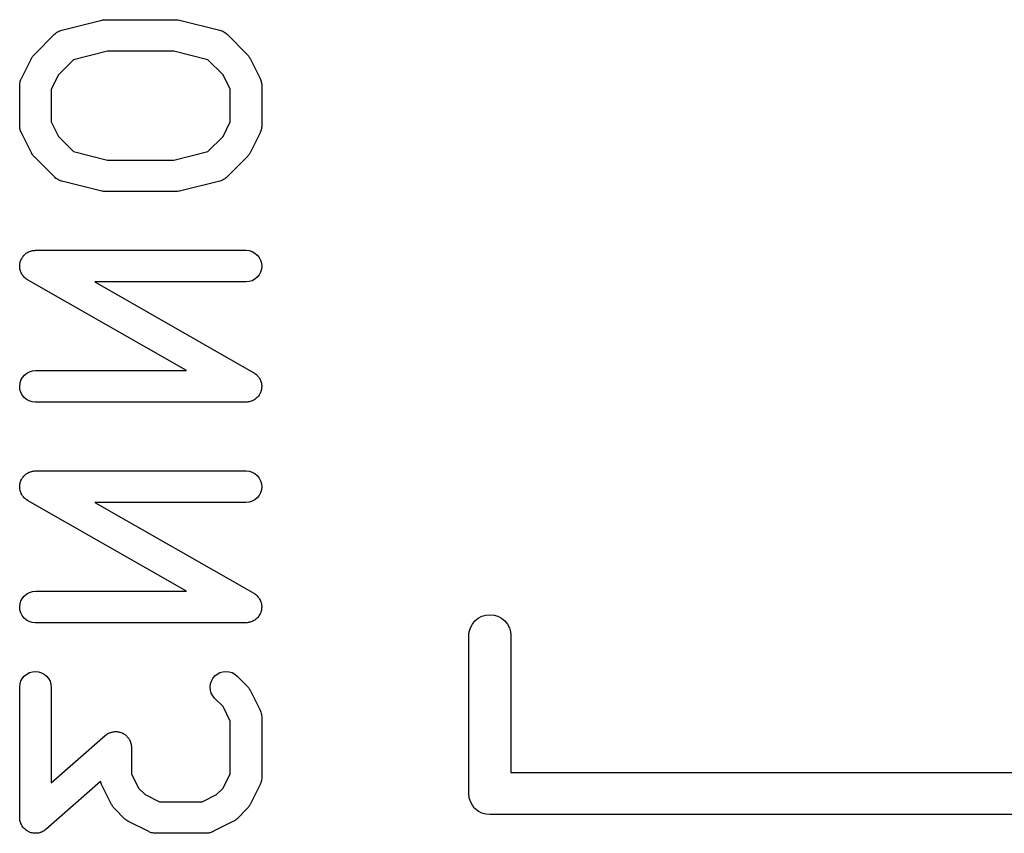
# Model space of a CAD drawing. Extents: x 0.77 to 5.19, y -2.29 to -0.61.
# Tile 1 of 41: x 0.86 to 1.04, y -2.21 to -2.05. Entities that reach past the tile are written whole.
import ezdxf

# ---------------------------------------------------------------- set-up
doc = ezdxf.new("R2010")
doc.units = 0
doc.header["$MEASUREMENT"] = 0
doc.layers.add('BLACK', color=7, linetype='CONTINUOUS')

msp = doc.modelspace()

# ---------------------------------------------------------------- linework, layer by layer
at = {"layer": 'BLACK', "linetype": 'CONTINUOUS'}
for p, q in [((0.863328, -2.05551), (0.870836, -2.05364)), ((0.870836, -2.05364), (0.870877, -2.05363)), ((0.870877, -2.05363), (0.870929, -2.05362)), ((0.870929, -2.05362), (0.870979, -2.0536)), ((0.870979, -2.0536), (0.871214, -2.05358)), ((0.871214, -2.05358), (0.871448, -2.05355)), ((0.871448, -2.05355), (0.8715, -2.05355)), ((0.8715, -2.05355), (0.871553, -2.05355)), ((0.871553, -2.05355), (0.884693, -2.05355)), ((0.884693, -2.05355), (0.884734, -2.05355)), ((0.884734, -2.05355), (0.884786, -2.05355)), ((0.884786, -2.05355), (0.884839, -2.05355)), ((0.884839, -2.05355), (0.885073, -2.05359)), ((0.885073, -2.05359), (0.885307, -2.05361)), ((0.885307, -2.05361), (0.885357, -2.05363)), ((0.885357, -2.05363), (0.885409, -2.05364)), ((0.885409, -2.05364), (0.892918, -2.05551)), ((0.862947, -2.05564), (0.86314, -2.05558)), ((0.86314, -2.05558), (0.863328, -2.05551)), ((0.892918, -2.05551), (0.892958, -2.05552)), ((0.892958, -2.05552), (0.893145, -2.05559)), ((0.893145, -2.05559), (0.893336, -2.05565)), ((0.858202, -2.06004), (0.861956, -2.05629)), ((0.861956, -2.05629), (0.861985, -2.05626)), ((0.861985, -2.05626), (0.862142, -2.05614)), ((0.862142, -2.05614), (0.86229, -2.056)), ((0.86229, -2.056), (0.862366, -2.05596)), ((0.862366, -2.05596), (0.862436, -2.0559)), ((0.862436, -2.0559), (0.862613, -2.05581)), ((0.862613, -2.05581), (0.862785, -2.05571)), ((0.862785, -2.05571), (0.862869, -2.05568)), ((0.862869, -2.05568), (0.862947, -2.05564)), ((0.893336, -2.05565), (0.893415, -2.05569)), ((0.893415, -2.05569), (0.893498, -2.05572)), ((0.893498, -2.05572), (0.893668, -2.05583)), ((0.893668, -2.05583), (0.893844, -2.05592)), ((0.893844, -2.05592), (0.893913, -2.05598)), ((0.893913, -2.05598), (0.893988, -2.05603)), ((0.893988, -2.05603), (0.894135, -2.05616)), ((0.894135, -2.05616), (0.89429, -2.05629)), ((0.89429, -2.05629), (0.898044, -2.06004)), ((0.855771, -2.06457), (0.857649, -2.06081)), ((0.857649, -2.06081), (0.857667, -2.06077)), ((0.857667, -2.06077), (0.857757, -2.06064)), ((0.857757, -2.06064), (0.857836, -2.06049)), ((0.857836, -2.06049), (0.857914, -2.06039)), ((0.857914, -2.06039), (0.857981, -2.06029)), ((0.857981, -2.06029), (0.858096, -2.06017)), ((0.858096, -2.06017), (0.858202, -2.06004)), ((0.865553, -2.06104), (0.862716, -2.06388)), ((0.871916, -2.05945), (0.865553, -2.06104)), ((0.884329, -2.05945), (0.871916, -2.05945)), ((0.890692, -2.06104), (0.884329, -2.05945)), ((0.893529, -2.06388), (0.890692, -2.06104)), ((0.898044, -2.06004), (0.898073, -2.06007)), ((0.898073, -2.06007), (0.898177, -2.0602)), ((0.898177, -2.0602), (0.89829, -2.06032)), ((0.89829, -2.06032), (0.898356, -2.06043)), ((0.898356, -2.06043), (0.898432, -2.06052)), ((0.898432, -2.06052), (0.898509, -2.06067)), ((0.898509, -2.06067), (0.898597, -2.06081)), ((0.898597, -2.06081), (0.900474, -2.06457)), ((0.855637, -2.06491), (0.855698, -2.06472)), ((0.855698, -2.06472), (0.85574, -2.06465)), ((0.85574, -2.06465), (0.855771, -2.06457)), ((0.862716, -2.06388), (0.861365, -2.06658)), ((0.89488, -2.06658), (0.893529, -2.06388)), ((0.900474, -2.06457), (0.900492, -2.0646)), ((0.900492, -2.0646), (0.900522, -2.06468)), ((0.900522, -2.06468), (0.900563, -2.06476)), ((0.900563, -2.06476), (0.900621, -2.06495)), ((0.85546, -2.06584), (0.85547, -2.06576)), ((0.85546, -2.06589), (0.85546, -2.06584)), ((0.85546, -2.07339), (0.85546, -2.06589)), ((0.855467, -2.06567), (0.855502, -2.06547)), ((0.85547, -2.06576), (0.855467, -2.06567)), ((0.855502, -2.06547), (0.855524, -2.06527)), ((0.855524, -2.06527), (0.85555, -2.06519)), ((0.85555, -2.06519), (0.855565, -2.0651)), ((0.855565, -2.0651), (0.855637, -2.06491)), ((0.861365, -2.06658), (0.861365, -2.0727)), ((0.89488, -2.0727), (0.89488, -2.06658)), ((0.900621, -2.06495), (0.900691, -2.06514)), ((0.900691, -2.06514), (0.900705, -2.06523)), ((0.900705, -2.06523), (0.90073, -2.06531)), ((0.90073, -2.06531), (0.900749, -2.06551)), ((0.900749, -2.06551), (0.900781, -2.06571)), ((0.900781, -2.06571), (0.900778, -2.0658)), ((0.900778, -2.0658), (0.900786, -2.06589)), ((0.900786, -2.06589), (0.900786, -2.07339)), ((0.855468, -2.07348), (0.85546, -2.07339)), ((0.855465, -2.07357), (0.855468, -2.07348)), ((0.855496, -2.07377), (0.855465, -2.07357)), ((0.855516, -2.07397), (0.855496, -2.07377)), ((0.855541, -2.07405), (0.855516, -2.07397)), ((0.855554, -2.07414), (0.855541, -2.07405)), ((0.861365, -2.0727), (0.862716, -2.0754)), ((0.893529, -2.0754), (0.89488, -2.0727)), ((0.900721, -2.07401), (0.900695, -2.07409)), ((0.900744, -2.07381), (0.900721, -2.07401)), ((0.900778, -2.07361), (0.900744, -2.07381)), ((0.900786, -2.07344), (0.900776, -2.07352)), ((0.900776, -2.07352), (0.900778, -2.07361)), ((0.900786, -2.07339), (0.900786, -2.07344)), ((0.855624, -2.07433), (0.855554, -2.07414)), ((0.855682, -2.07452), (0.855624, -2.07433)), ((0.855723, -2.0746), (0.855682, -2.07452)), ((0.855753, -2.07468), (0.855723, -2.0746)), ((0.855771, -2.07472), (0.855753, -2.07468)), ((0.857649, -2.07847), (0.855771, -2.07472)), ((0.862716, -2.0754), (0.865553, -2.07824)), ((0.890692, -2.07824), (0.893529, -2.0754)), ((0.900474, -2.07472), (0.898597, -2.07847)), ((0.900505, -2.07463), (0.900474, -2.07472)), ((0.900547, -2.07456), (0.900505, -2.07463)), ((0.900608, -2.07437), (0.900547, -2.07456)), ((0.90068, -2.07418), (0.900608, -2.07437)), ((0.900695, -2.07409), (0.90068, -2.07418)), ((0.857737, -2.07861), (0.857649, -2.07847)), ((0.857813, -2.07876), (0.857737, -2.07861)), ((0.85789, -2.07885), (0.857813, -2.07876)), ((0.857955, -2.07896), (0.85789, -2.07885)), ((0.858069, -2.07908), (0.857955, -2.07896)), ((0.858173, -2.07921), (0.858069, -2.07908)), ((0.858202, -2.07924), (0.858173, -2.07921)), ((0.861956, -2.08299), (0.858202, -2.07924)), ((0.865553, -2.07824), (0.871916, -2.07983)), ((0.884329, -2.07983), (0.890692, -2.07824)), ((0.898044, -2.07924), (0.89429, -2.08299)), ((0.898149, -2.07911), (0.898044, -2.07924)), ((0.898265, -2.07899), (0.898149, -2.07911)), ((0.898332, -2.07889), (0.898265, -2.07899)), ((0.89841, -2.07879), (0.898332, -2.07889)), ((0.898488, -2.07865), (0.89841, -2.07879)), ((0.898578, -2.07851), (0.898488, -2.07865)), ((0.898597, -2.07847), (0.898578, -2.07851)), ((0.871916, -2.07983), (0.884329, -2.07983)), ((0.862111, -2.08312), (0.861956, -2.08299)), ((0.862257, -2.08325), (0.862111, -2.08312)), ((0.862333, -2.0833), (0.862257, -2.08325)), ((0.893955, -2.08328), (0.893879, -2.08332)), ((0.894104, -2.08315), (0.893955, -2.08328)), ((0.89426, -2.08302), (0.894104, -2.08315)), ((0.89429, -2.08299), (0.89426, -2.08302)), ((0.862401, -2.08336), (0.862333, -2.0833)), ((0.862578, -2.08345), (0.862401, -2.08336)), ((0.862748, -2.08356), (0.862578, -2.08345)), ((0.862831, -2.08359), (0.862748, -2.08356)), ((0.862909, -2.08363), (0.862831, -2.08359)), ((0.8631, -2.08369), (0.862909, -2.08363)), ((0.863288, -2.08376), (0.8631, -2.08369)), ((0.863328, -2.08377), (0.863288, -2.08376)), ((0.870836, -2.08565), (0.863328, -2.08377)), ((0.892918, -2.08377), (0.885409, -2.08565)), ((0.893106, -2.0837), (0.892918, -2.08377)), ((0.893298, -2.08365), (0.893106, -2.0837)), ((0.893377, -2.0836), (0.893298, -2.08365)), ((0.893461, -2.08357), (0.893377, -2.0836)), ((0.893633, -2.08347), (0.893461, -2.08357)), ((0.89381, -2.08338), (0.893633, -2.08347)), ((0.893879, -2.08332), (0.89381, -2.08338)), ((0.870889, -2.08565), (0.870836, -2.08565)), ((0.870939, -2.08567), (0.870889, -2.08565)), ((0.871173, -2.0857), (0.870939, -2.08567)), ((0.871407, -2.08573), (0.871173, -2.0857)), ((0.871459, -2.08573), (0.871407, -2.08573)), ((0.871511, -2.08573), (0.871459, -2.08573)), ((0.871553, -2.08573), (0.871511, -2.08573)), ((0.884693, -2.08573), (0.871553, -2.08573)), ((0.884745, -2.08573), (0.884693, -2.08573)), ((0.884798, -2.08573), (0.884745, -2.08573)), ((0.885031, -2.0857), (0.884798, -2.08573)), ((0.885266, -2.08568), (0.885031, -2.0857)), ((0.885317, -2.08566), (0.885266, -2.08568)), ((0.885369, -2.08566), (0.885317, -2.08566)), ((0.885409, -2.08565), (0.885369, -2.08566)), ((0.855917, -2.09811), (0.855964, -2.09802)), ((0.855964, -2.09802), (0.856085, -2.09788)), ((0.856085, -2.09788), (0.856196, -2.09772)), ((0.856196, -2.09772), (0.856268, -2.09766)), ((0.856268, -2.09766), (0.856332, -2.09758)), ((0.856332, -2.09758), (0.856478, -2.09746)), ((0.856478, -2.09746), (0.856617, -2.09733)), ((0.856617, -2.09733), (0.856701, -2.09728)), ((0.856701, -2.09728), (0.856778, -2.09722)), ((0.856778, -2.09722), (0.856945, -2.09713)), ((0.856945, -2.09713), (0.857106, -2.09703)), ((0.857106, -2.09703), (0.857199, -2.09699)), ((0.857199, -2.09699), (0.857287, -2.09695)), ((0.857287, -2.09695), (0.857468, -2.09689)), ((0.857468, -2.09689), (0.857645, -2.09682)), ((0.857645, -2.09682), (0.857743, -2.09681)), ((0.857743, -2.09681), (0.857839, -2.09678)), ((0.857839, -2.09678), (0.858027, -2.09676)), ((0.858027, -2.09676), (0.858214, -2.09673)), ((0.858214, -2.09673), (0.858313, -2.09673)), ((0.858313, -2.09673), (0.858412, -2.09672)), ((0.858412, -2.09672), (0.897833, -2.09672)), ((0.897833, -2.09672), (0.897874, -2.09672)), ((0.897874, -2.09672), (0.898447, -2.09679)), ((0.898447, -2.09679), (0.898996, -2.09696)), ((0.898996, -2.09696), (0.899501, -2.09724)), ((0.899501, -2.09724), (0.899943, -2.09761)), ((0.899943, -2.09761), (0.900304, -2.09806)), ((0.85546, -2.09965), (0.855479, -2.09947)), ((0.855469, -2.09975), (0.85546, -2.09965)), ((0.855465, -2.09985), (0.855469, -2.09975)), ((0.855495, -2.10004), (0.855465, -2.09985)), ((0.855479, -2.09947), (0.855486, -2.09928)), ((0.855486, -2.09928), (0.855509, -2.09918)), ((0.855509, -2.09918), (0.85552, -2.09908)), ((0.85552, -2.09908), (0.855576, -2.0989)), ((0.855576, -2.0989), (0.855619, -2.09872)), ((0.855619, -2.09872), (0.855661, -2.09863)), ((0.855661, -2.09863), (0.85569, -2.09853)), ((0.85569, -2.09853), (0.85578, -2.09836)), ((0.85578, -2.09836), (0.855859, -2.09819)), ((0.855859, -2.09819), (0.855917, -2.09811)), ((0.900304, -2.09806), (0.900571, -2.09857)), ((0.900571, -2.09857), (0.900734, -2.09912)), ((0.900786, -2.0997), (0.900726, -2.10027)), ((0.900734, -2.09912), (0.900786, -2.0997)), ((0.855512, -2.10023), (0.855495, -2.10004)), ((0.85554, -2.10032), (0.855512, -2.10023)), ((0.855556, -2.10042), (0.85554, -2.10032)), ((0.855621, -2.1006), (0.855556, -2.10042)), ((0.855675, -2.10078), (0.855621, -2.1006)), ((0.855721, -2.10087), (0.855675, -2.10078)), ((0.855755, -2.10096), (0.855721, -2.10087)), ((0.855854, -2.10112), (0.855755, -2.10096)), ((0.855942, -2.10129), (0.855854, -2.10112)), ((0.856004, -2.10137), (0.855942, -2.10129)), ((0.856056, -2.10145), (0.856004, -2.10137)), ((0.856184, -2.10159), (0.856056, -2.10145)), ((0.856303, -2.10174), (0.856184, -2.10159)), ((0.900281, -2.10133), (0.899914, -2.10177)), ((0.900555, -2.10082), (0.900281, -2.10133)), ((0.900726, -2.10027), (0.900555, -2.10082)), ((0.856379, -2.10181), (0.856303, -2.10174)), ((0.856446, -2.10188), (0.856379, -2.10181)), ((0.856599, -2.10199), (0.856446, -2.10188)), ((0.856744, -2.10211), (0.856599, -2.10199)), ((0.856831, -2.10216), (0.856744, -2.10211)), ((0.856912, -2.10222), (0.856831, -2.10216)), ((0.856947, -2.10224), (0.856912, -2.10222)), ((0.886714, -2.11925), (0.856947, -2.10224)), ((0.897833, -2.10263), (0.869531, -2.10263)), ((0.869531, -2.10263), (0.899298, -2.11964)), ((0.898407, -2.10257), (0.897833, -2.10263)), ((0.898958, -2.10241), (0.898407, -2.10257)), ((0.899467, -2.10213), (0.898958, -2.10241)), ((0.899914, -2.10177), (0.899467, -2.10213)), ((0.855964, -2.12055), (0.856332, -2.12011)), ((0.856332, -2.12011), (0.856778, -2.11974)), ((0.856778, -2.11974), (0.857287, -2.11947)), ((0.857287, -2.11947), (0.857839, -2.11931)), ((0.857839, -2.11931), (0.858412, -2.11925)), ((0.858412, -2.11925), (0.886714, -2.11925)), ((0.899298, -2.11964), (0.899334, -2.11966)), ((0.899334, -2.11966), (0.899414, -2.11972)), ((0.899414, -2.11972), (0.899501, -2.11977)), ((0.899501, -2.11977), (0.899646, -2.11989)), ((0.899646, -2.11989), (0.899799, -2.12)), ((0.899799, -2.12), (0.899867, -2.12007)), ((0.899867, -2.12007), (0.899943, -2.12014)), ((0.899943, -2.12014), (0.900061, -2.12028)), ((0.85546, -2.12218), (0.85552, -2.12161)), ((0.85552, -2.12161), (0.85569, -2.12106)), ((0.85569, -2.12106), (0.855964, -2.12055)), ((0.900061, -2.12028), (0.90019, -2.12042)), ((0.90019, -2.12042), (0.900242, -2.12051)), ((0.900242, -2.12051), (0.900304, -2.12058)), ((0.900304, -2.12058), (0.900391, -2.12075)), ((0.900391, -2.12075), (0.90049, -2.12091)), ((0.90049, -2.12091), (0.900525, -2.12101)), ((0.900525, -2.12101), (0.900571, -2.1211)), ((0.900571, -2.1211), (0.900624, -2.12128)), ((0.900624, -2.12128), (0.90069, -2.12145)), ((0.90069, -2.12145), (0.900706, -2.12155)), ((0.900706, -2.12155), (0.900734, -2.12165)), ((0.900734, -2.12165), (0.900751, -2.12184)), ((0.900751, -2.12184), (0.900781, -2.12202)), ((0.855512, -2.12276), (0.85546, -2.12218)), ((0.855675, -2.12331), (0.855512, -2.12276)), ((0.855942, -2.12382), (0.855675, -2.12331)), ((0.856303, -2.12427), (0.855942, -2.12382)), ((0.900329, -2.12377), (0.900281, -2.12385)), ((0.900387, -2.12368), (0.900329, -2.12377)), ((0.900465, -2.12351), (0.900387, -2.12368)), ((0.900555, -2.12335), (0.900465, -2.12351)), ((0.900585, -2.12325), (0.900555, -2.12335)), ((0.900626, -2.12316), (0.900585, -2.12325)), ((0.90067, -2.12298), (0.900626, -2.12316)), ((0.900726, -2.1228), (0.90067, -2.12298)), ((0.900736, -2.1227), (0.900726, -2.1228)), ((0.900759, -2.1226), (0.900736, -2.1227)), ((0.900766, -2.12241), (0.900759, -2.1226)), ((0.900786, -2.12222), (0.900766, -2.12241)), ((0.900781, -2.12202), (0.900777, -2.12212)), ((0.900777, -2.12212), (0.900786, -2.12222)), ((0.856744, -2.12464), (0.856303, -2.12427)), ((0.857249, -2.12492), (0.856744, -2.12464)), ((0.857798, -2.12509), (0.857249, -2.12492)), ((0.858371, -2.12515), (0.857798, -2.12509)), ((0.858412, -2.12515), (0.858371, -2.12515)), ((0.897833, -2.12515), (0.858412, -2.12515)), ((0.897932, -2.12514), (0.897833, -2.12515)), ((0.898032, -2.12515), (0.897932, -2.12514)), ((0.898218, -2.12512), (0.898032, -2.12515)), ((0.898407, -2.1251), (0.898218, -2.12512)), ((0.898502, -2.12507), (0.898407, -2.1251)), ((0.8986, -2.12505), (0.898502, -2.12507)), ((0.898777, -2.12499), (0.8986, -2.12505)), ((0.898958, -2.12493), (0.898777, -2.12499)), ((0.899046, -2.12488), (0.898958, -2.12493)), ((0.899139, -2.12485), (0.899046, -2.12488)), ((0.8993, -2.12475), (0.899139, -2.12485)), ((0.899467, -2.12466), (0.8993, -2.12475)), ((0.899544, -2.1246), (0.899467, -2.12466)), ((0.899629, -2.12455), (0.899544, -2.1246)), ((0.899767, -2.12442), (0.899629, -2.12455)), ((0.899914, -2.1243), (0.899767, -2.12442)), ((0.899977, -2.12422), (0.899914, -2.1243)), ((0.90005, -2.12415), (0.899977, -2.12422)), ((0.900161, -2.124), (0.90005, -2.12415)), ((0.900281, -2.12385), (0.900161, -2.124)), ((0.856617, -2.13863), (0.856701, -2.13858)), ((0.856701, -2.13858), (0.856778, -2.13851)), ((0.856778, -2.13851), (0.856945, -2.13843)), ((0.856945, -2.13843), (0.857106, -2.13833)), ((0.857106, -2.13833), (0.857199, -2.13829)), ((0.857199, -2.13829), (0.857287, -2.13824)), ((0.857287, -2.13824), (0.857468, -2.13819)), ((0.857468, -2.13819), (0.857645, -2.13812)), ((0.857645, -2.13812), (0.857743, -2.13811)), ((0.857743, -2.13811), (0.857839, -2.13808)), ((0.857839, -2.13808), (0.858027, -2.13806)), ((0.858027, -2.13806), (0.858214, -2.13803)), ((0.858214, -2.13803), (0.858313, -2.13803)), ((0.858313, -2.13803), (0.858412, -2.13802)), ((0.858412, -2.13802), (0.897833, -2.13802)), ((0.897833, -2.13802), (0.897874, -2.13802)), ((0.897874, -2.13802), (0.898447, -2.13809)), ((0.898447, -2.13809), (0.898996, -2.13826)), ((0.898996, -2.13826), (0.899501, -2.13854)), ((0.899501, -2.13854), (0.899943, -2.13891)), ((0.855509, -2.14048), (0.85552, -2.14038)), ((0.85552, -2.14038), (0.855576, -2.1402)), ((0.855576, -2.1402), (0.855619, -2.14001)), ((0.855619, -2.14001), (0.855661, -2.13992)), ((0.855661, -2.13992), (0.85569, -2.13983)), ((0.85569, -2.13983), (0.85578, -2.13966)), ((0.85578, -2.13966), (0.855859, -2.13949)), ((0.855859, -2.13949), (0.855917, -2.13941)), ((0.855917, -2.13941), (0.855964, -2.13932)), ((0.855964, -2.13932), (0.856085, -2.13918)), ((0.856085, -2.13918), (0.856196, -2.13902)), ((0.856196, -2.13902), (0.856268, -2.13896)), ((0.856268, -2.13896), (0.856332, -2.13888)), ((0.856332, -2.13888), (0.856478, -2.13876)), ((0.856478, -2.13876), (0.856617, -2.13863)), ((0.899943, -2.13891), (0.900304, -2.13936)), ((0.900304, -2.13936), (0.900571, -2.13987)), ((0.900571, -2.13987), (0.900734, -2.14042)), ((0.900734, -2.14042), (0.900786, -2.14099)), ((0.85546, -2.14095), (0.855479, -2.14076)), ((0.855469, -2.14105), (0.85546, -2.14095)), ((0.855465, -2.14115), (0.855469, -2.14105)), ((0.855495, -2.14134), (0.855465, -2.14115)), ((0.855479, -2.14076), (0.855486, -2.14058)), ((0.855486, -2.14058), (0.855509, -2.14048)), ((0.855512, -2.14153), (0.855495, -2.14134)), ((0.85554, -2.14162), (0.855512, -2.14153)), ((0.855556, -2.14172), (0.85554, -2.14162)), ((0.855621, -2.1419), (0.855556, -2.14172)), ((0.855675, -2.14208), (0.855621, -2.1419)), ((0.855721, -2.14217), (0.855675, -2.14208)), ((0.855755, -2.14226), (0.855721, -2.14217)), ((0.855854, -2.14242), (0.855755, -2.14226)), ((0.900555, -2.14212), (0.900281, -2.14262)), ((0.900726, -2.14157), (0.900555, -2.14212)), ((0.900786, -2.14099), (0.900726, -2.14157)), ((0.855942, -2.14259), (0.855854, -2.14242)), ((0.856004, -2.14267), (0.855942, -2.14259)), ((0.856056, -2.14275), (0.856004, -2.14267)), ((0.856184, -2.14289), (0.856056, -2.14275)), ((0.856303, -2.14304), (0.856184, -2.14289)), ((0.856379, -2.1431), (0.856303, -2.14304)), ((0.856446, -2.14318), (0.856379, -2.1431)), ((0.856599, -2.14329), (0.856446, -2.14318)), ((0.856744, -2.14341), (0.856599, -2.14329)), ((0.856831, -2.14346), (0.856744, -2.14341)), ((0.856912, -2.14352), (0.856831, -2.14346)), ((0.856947, -2.14354), (0.856912, -2.14352)), ((0.886714, -2.16055), (0.856947, -2.14354)), ((0.897833, -2.14393), (0.869531, -2.14393)), ((0.869531, -2.14393), (0.899298, -2.16094)), ((0.898407, -2.14387), (0.897833, -2.14393)), ((0.898958, -2.1437), (0.898407, -2.14387)), ((0.899467, -2.14343), (0.898958, -2.1437)), ((0.899914, -2.14307), (0.899467, -2.14343)), ((0.900281, -2.14262), (0.899914, -2.14307)), ((0.857287, -2.16077), (0.857839, -2.1606)), ((0.857839, -2.1606), (0.858412, -2.16055)), ((0.858412, -2.16055), (0.886714, -2.16055)), ((0.85552, -2.16291), (0.85569, -2.16236)), ((0.85569, -2.16236), (0.855964, -2.16185)), ((0.855964, -2.16185), (0.856332, -2.1614)), ((0.856332, -2.1614), (0.856778, -2.16104)), ((0.856778, -2.16104), (0.857287, -2.16077)), ((0.899298, -2.16094), (0.899334, -2.16096)), ((0.899334, -2.16096), (0.899414, -2.16102)), ((0.899414, -2.16102), (0.899501, -2.16106)), ((0.899501, -2.16106), (0.899646, -2.16119)), ((0.899646, -2.16119), (0.899799, -2.1613)), ((0.899799, -2.1613), (0.899867, -2.16137)), ((0.899867, -2.16137), (0.899943, -2.16143)), ((0.899943, -2.16143), (0.900061, -2.16158)), ((0.900061, -2.16158), (0.90019, -2.16172)), ((0.90019, -2.16172), (0.900242, -2.16181)), ((0.900242, -2.16181), (0.900304, -2.16188)), ((0.900304, -2.16188), (0.900391, -2.16205)), ((0.900391, -2.16205), (0.90049, -2.16221)), ((0.90049, -2.16221), (0.900525, -2.16231)), ((0.900525, -2.16231), (0.900571, -2.16239)), ((0.900571, -2.16239), (0.900624, -2.16258)), ((0.85546, -2.16348), (0.85552, -2.16291)), ((0.855512, -2.16405), (0.85546, -2.16348)), ((0.855675, -2.16461), (0.855512, -2.16405)), ((0.900624, -2.16258), (0.90069, -2.16275)), ((0.90067, -2.16427), (0.900626, -2.16446)), ((0.900726, -2.16409), (0.90067, -2.16427)), ((0.90069, -2.16275), (0.900706, -2.16285)), ((0.900706, -2.16285), (0.900734, -2.16295)), ((0.900736, -2.16399), (0.900726, -2.16409)), ((0.900734, -2.16295), (0.900751, -2.16314)), ((0.900759, -2.1639), (0.900736, -2.16399)), ((0.900751, -2.16314), (0.900781, -2.16332)), ((0.900766, -2.16371), (0.900759, -2.1639)), ((0.900786, -2.16352), (0.900766, -2.16371)), ((0.900781, -2.16332), (0.900777, -2.16342)), ((0.900777, -2.16342), (0.900786, -2.16352)), ((0.855942, -2.16512), (0.855675, -2.16461)), ((0.856303, -2.16557), (0.855942, -2.16512)), ((0.856744, -2.16594), (0.856303, -2.16557)), ((0.857249, -2.16621), (0.856744, -2.16594)), ((0.857798, -2.16639), (0.857249, -2.16621)), ((0.898958, -2.16623), (0.898777, -2.16628)), ((0.899046, -2.16618), (0.898958, -2.16623)), ((0.899139, -2.16615), (0.899046, -2.16618)), ((0.8993, -2.16605), (0.899139, -2.16615)), ((0.899467, -2.16596), (0.8993, -2.16605)), ((0.899544, -2.1659), (0.899467, -2.16596)), ((0.899629, -2.16584), (0.899544, -2.1659)), ((0.899767, -2.16571), (0.899629, -2.16584)), ((0.899914, -2.16559), (0.899767, -2.16571)), ((0.899977, -2.16552), (0.899914, -2.16559)), ((0.90005, -2.16545), (0.899977, -2.16552)), ((0.900161, -2.1653), (0.90005, -2.16545)), ((0.900281, -2.16515), (0.900161, -2.1653)), ((0.900329, -2.16506), (0.900281, -2.16515)), ((0.900387, -2.16498), (0.900329, -2.16506)), ((0.900465, -2.16481), (0.900387, -2.16498)), ((0.900555, -2.16464), (0.900465, -2.16481)), ((0.900585, -2.16455), (0.900555, -2.16464)), ((0.900626, -2.16446), (0.900585, -2.16455)), ((0.940215, -2.1667), (0.940707, -2.1661)), ((0.940707, -2.1661), (0.941306, -2.16561)), ((0.941306, -2.16561), (0.94199, -2.16524)), ((0.94199, -2.16524), (0.942732, -2.16502)), ((0.942732, -2.16502), (0.943504, -2.16494)), ((0.943504, -2.16494), (0.944276, -2.16502)), ((0.944276, -2.16502), (0.945018, -2.16524)), ((0.945018, -2.16524), (0.945702, -2.16561)), ((0.945702, -2.16561), (0.946301, -2.1661)), ((0.946301, -2.1661), (0.946793, -2.1667)), ((0.858371, -2.16645), (0.857798, -2.16639)), ((0.858412, -2.16645), (0.858371, -2.16645)), ((0.897833, -2.16645), (0.858412, -2.16645)), ((0.897932, -2.16644), (0.897833, -2.16645)), ((0.898032, -2.16645), (0.897932, -2.16644)), ((0.898218, -2.16641), (0.898032, -2.16645)), ((0.898407, -2.1664), (0.898218, -2.16641)), ((0.898502, -2.16637), (0.898407, -2.1664)), ((0.8986, -2.16635), (0.898502, -2.16637)), ((0.898777, -2.16628), (0.8986, -2.16635)), ((0.939624, -2.16813), (0.939849, -2.16738)), ((0.939849, -2.16738), (0.940215, -2.1667)), ((0.946793, -2.1667), (0.947159, -2.16738)), ((0.947159, -2.16738), (0.947384, -2.16813)), ((0.939567, -2.1687), (0.939624, -2.16813)), ((0.939567, -2.19823), (0.939567, -2.1687)), ((0.947384, -2.16813), (0.947441, -2.1687)), ((0.947441, -2.1687), (0.947441, -2.19449)), ((0.855698, -2.17735), (0.855976, -2.17685)), ((0.855976, -2.17685), (0.856346, -2.17641)), ((0.856346, -2.17641), (0.856796, -2.17605)), ((0.856796, -2.17605), (0.857306, -2.17578)), ((0.857306, -2.17578), (0.857859, -2.17562)), ((0.857859, -2.17562), (0.858433, -2.17556)), ((0.858433, -2.17556), (0.859006, -2.17562)), ((0.859006, -2.17562), (0.859557, -2.1758)), ((0.859557, -2.1758), (0.860063, -2.17607)), ((0.860063, -2.17607), (0.860508, -2.17644)), ((0.860508, -2.17644), (0.860872, -2.17688)), ((0.860872, -2.17688), (0.861142, -2.17739)), ((0.891361, -2.17736), (0.891637, -2.17686)), ((0.891637, -2.17686), (0.892006, -2.17641)), ((0.892006, -2.17641), (0.892453, -2.17605)), ((0.892453, -2.17605), (0.892963, -2.17578)), ((0.892963, -2.17578), (0.893515, -2.17562)), ((0.893515, -2.17562), (0.894089, -2.17556)), ((0.894089, -2.17556), (0.894662, -2.17562)), ((0.894662, -2.17562), (0.895214, -2.17579)), ((0.895214, -2.17579), (0.895721, -2.17606)), ((0.895721, -2.17606), (0.896167, -2.17643)), ((0.896167, -2.17643), (0.898044, -2.17831)), ((0.85546, -2.17848), (0.855524, -2.1779)), ((0.85546, -2.17852), (0.85546, -2.17848)), ((0.85546, -2.20292), (0.85546, -2.17852)), ((0.855524, -2.1779), (0.855698, -2.17735)), ((0.861142, -2.17739), (0.861309, -2.17794)), ((0.861309, -2.17794), (0.861365, -2.17852)), ((0.861365, -2.17852), (0.861365, -2.19641)), ((0.891126, -2.17849), (0.891189, -2.17791)), ((0.891176, -2.17906), (0.891126, -2.17849)), ((0.891337, -2.17961), (0.891176, -2.17906)), ((0.891189, -2.17791), (0.891361, -2.17736)), ((0.898044, -2.17831), (0.898073, -2.17834)), ((0.898073, -2.17834), (0.898176, -2.17847)), ((0.898176, -2.17847), (0.89829, -2.17859)), ((0.89829, -2.17859), (0.898356, -2.17869)), ((0.898356, -2.17869), (0.898432, -2.17879)), ((0.898432, -2.17879), (0.898509, -2.17893)), ((0.898509, -2.17893), (0.898597, -2.17907)), ((0.898597, -2.17907), (0.900474, -2.18283)), ((0.891602, -2.18013), (0.891337, -2.17961)), ((0.891962, -2.18058), (0.891602, -2.18013)), ((0.891991, -2.18061), (0.891962, -2.18058)), ((0.893529, -2.18214), (0.891991, -2.18061)), ((0.89488, -2.18485), (0.893529, -2.18214)), ((0.900474, -2.18283), (0.900492, -2.18287)), ((0.900492, -2.18287), (0.900522, -2.18295)), ((0.900522, -2.18295), (0.900563, -2.18302)), ((0.900563, -2.18302), (0.900621, -2.18322)), ((0.900621, -2.18322), (0.900691, -2.18341)), ((0.900691, -2.18341), (0.900705, -2.18349)), ((0.900705, -2.18349), (0.90073, -2.18358)), ((0.90073, -2.18358), (0.900749, -2.18378)), ((0.900749, -2.18378), (0.900781, -2.18398)), ((0.900781, -2.18398), (0.900778, -2.18406)), ((0.900778, -2.18406), (0.900786, -2.18415)), ((0.900786, -2.18415), (0.900786, -2.19541)), ((0.89488, -2.19471), (0.89488, -2.18485)), ((0.861365, -2.19641), (0.871485, -2.18756)), ((0.871485, -2.18756), (0.871517, -2.18753)), ((0.871517, -2.18753), (0.871669, -2.18743)), ((0.871669, -2.18743), (0.871813, -2.18731)), ((0.871813, -2.18731), (0.871905, -2.18726)), ((0.871905, -2.18726), (0.87199, -2.1872)), ((0.87199, -2.1872), (0.87216, -2.18713)), ((0.87216, -2.18713), (0.872324, -2.18704)), ((0.872324, -2.18704), (0.872423, -2.18701)), ((0.872423, -2.18701), (0.872518, -2.18697)), ((0.872518, -2.18697), (0.872699, -2.18693)), ((0.872699, -2.18693), (0.872877, -2.18688)), ((0.872877, -2.18688), (0.87298, -2.18687)), ((0.87298, -2.18687), (0.873081, -2.18685)), ((0.873081, -2.18685), (0.873266, -2.18684)), ((0.873266, -2.18684), (0.87345, -2.18683)), ((0.87345, -2.18683), (0.873554, -2.18684)), ((0.873554, -2.18684), (0.873657, -2.18684)), ((0.873657, -2.18684), (0.873839, -2.18687)), ((0.873839, -2.18687), (0.874024, -2.18689)), ((0.874024, -2.18689), (0.874123, -2.18692)), ((0.874123, -2.18692), (0.874225, -2.18694)), ((0.874225, -2.18694), (0.874397, -2.187)), ((0.874397, -2.187), (0.874574, -2.18706)), ((0.874574, -2.18706), (0.874665, -2.18711)), ((0.874665, -2.18711), (0.874762, -2.18715)), ((0.874762, -2.18715), (0.874918, -2.18724)), ((0.874918, -2.18724), (0.875081, -2.18733)), ((0.875081, -2.18733), (0.875161, -2.1874)), ((0.875161, -2.1874), (0.875248, -2.18745)), ((0.875248, -2.18745), (0.875382, -2.18758)), ((0.875382, -2.18758), (0.875525, -2.1877)), ((0.875525, -2.1877), (0.875591, -2.18778)), ((0.875591, -2.18778), (0.875666, -2.18785)), ((0.875666, -2.18785), (0.875772, -2.188)), ((0.875772, -2.188), (0.875889, -2.18815)), ((0.875889, -2.18815), (0.875938, -2.18824)), ((0.875938, -2.18824), (0.875998, -2.18832)), ((0.875998, -2.18832), (0.876073, -2.18849)), ((0.876073, -2.18849), (0.87616, -2.18866)), ((0.87616, -2.18866), (0.87619, -2.18875)), ((0.87619, -2.18875), (0.876232, -2.18885)), ((0.876232, -2.18885), (0.876273, -2.18903)), ((0.876273, -2.18903), (0.876326, -2.18921)), ((0.876326, -2.18921), (0.876336, -2.18931)), ((0.876336, -2.18931), (0.876359, -2.18941)), ((0.876359, -2.18941), (0.876365, -2.1896)), ((0.876365, -2.1896), (0.876383, -2.18978)), ((0.876383, -2.18978), (0.876383, -2.19471)), ((0.876383, -2.19471), (0.877734, -2.19742)), ((0.893529, -2.19742), (0.89488, -2.19471)), ((0.900778, -2.19563), (0.900744, -2.19583)), ((0.900786, -2.19545), (0.900776, -2.19554)), ((0.900776, -2.19554), (0.900778, -2.19563)), ((0.900786, -2.19541), (0.900786, -2.19545)), ((0.947441, -2.19449), (1.25256, -2.19449)), ((0.870586, -2.19619), (0.860357, -2.20514)), ((0.870642, -2.19634), (0.870586, -2.19619)), ((0.8707, -2.19654), (0.870642, -2.19634)), ((0.870741, -2.19661), (0.8707, -2.19654)), ((0.870771, -2.1967), (0.870741, -2.19661)), ((0.870789, -2.19673), (0.870771, -2.1967)), ((0.872666, -2.20049), (0.870789, -2.19673)), ((0.877734, -2.19742), (0.878933, -2.19862)), ((0.89233, -2.19862), (0.893529, -2.19742)), ((0.900474, -2.19673), (0.898597, -2.20049)), ((0.900505, -2.19665), (0.900474, -2.19673)), ((0.900547, -2.19658), (0.900505, -2.19665)), ((0.900608, -2.19638), (0.900547, -2.19658)), ((0.90068, -2.19619), (0.900608, -2.19638)), ((0.900695, -2.19611), (0.90068, -2.19619)), ((0.900721, -2.19603), (0.900695, -2.19611)), ((0.900744, -2.19583), (0.900721, -2.19603)), ((0.878933, -2.19862), (0.881636, -2.19997)), ((0.889627, -2.19997), (0.89233, -2.19862)), ((0.939548, -2.19843), (0.939567, -2.19823)), ((0.939624, -2.1992), (0.939548, -2.19843)), ((0.939849, -2.19994), (0.939624, -2.1992)), ((0.872754, -2.20063), (0.872666, -2.20049)), ((0.872831, -2.20077), (0.872754, -2.20063)), ((0.872907, -2.20087), (0.872831, -2.20077)), ((0.872973, -2.20097), (0.872907, -2.20087)), ((0.873087, -2.2011), (0.872973, -2.20097)), ((0.87319, -2.20122), (0.873087, -2.2011)), ((0.873219, -2.20125), (0.87319, -2.20122)), ((0.875096, -2.20313), (0.873219, -2.20125)), ((0.881636, -2.19997), (0.889627, -2.19997)), ((0.898044, -2.20125), (0.896167, -2.20313)), ((0.898149, -2.20113), (0.898044, -2.20125)), ((0.898265, -2.20101), (0.898149, -2.20113)), ((0.898332, -2.2009), (0.898265, -2.20101)), ((0.89841, -2.20081), (0.898332, -2.2009)), ((0.898488, -2.20066), (0.89841, -2.20081)), ((0.898578, -2.20052), (0.898488, -2.20066)), ((0.898597, -2.20049), (0.898578, -2.20052)), ((0.940215, -2.20062), (0.939849, -2.19994)), ((0.940588, -2.20108), (0.940215, -2.20062)), ((0.940707, -2.20122), (0.940588, -2.20108)), ((0.941306, -2.20171), (0.940707, -2.20122)), ((0.855478, -2.2031), (0.85546, -2.20292)), ((0.855483, -2.20329), (0.855478, -2.2031)), ((0.94199, -2.20208), (0.941306, -2.20171)), ((0.942732, -2.20231), (0.94199, -2.20208)), ((0.943504, -2.20238), (0.942732, -2.20231)), ((0.943697, -2.20236), (0.943504, -2.20238)), ((1.2563, -2.20236), (0.943697, -2.20236)), ((0.855506, -2.20339), (0.855483, -2.20329)), ((0.855516, -2.20349), (0.855506, -2.20339)), ((0.855569, -2.20367), (0.855516, -2.20349)), ((0.85561, -2.20385), (0.855569, -2.20367)), ((0.855652, -2.20395), (0.85561, -2.20385)), ((0.855682, -2.20405), (0.855652, -2.20395)), ((0.855769, -2.20421), (0.855682, -2.20405)), ((0.855845, -2.20438), (0.855769, -2.20421)), ((0.855904, -2.20446), (0.855845, -2.20438)), ((0.855953, -2.20455), (0.855904, -2.20446)), ((0.85607, -2.2047), (0.855953, -2.20455)), ((0.856177, -2.20485), (0.85607, -2.2047)), ((0.856252, -2.20492), (0.856177, -2.20485)), ((0.856317, -2.205), (0.856252, -2.20492)), ((0.875224, -2.20324), (0.875096, -2.20313)), ((0.875343, -2.20335), (0.875224, -2.20324)), ((0.875447, -2.20342), (0.875343, -2.20335)), ((0.875542, -2.2035), (0.875447, -2.20342)), ((0.875688, -2.20358), (0.875542, -2.2035)), ((0.875827, -2.20367), (0.875688, -2.20358)), ((0.875864, -2.20368), (0.875827, -2.20367)), ((0.879618, -2.20556), (0.875864, -2.20368)), ((0.895399, -2.20368), (0.891645, -2.20556)), ((0.89554, -2.2036), (0.895399, -2.20368)), ((0.895687, -2.20352), (0.89554, -2.2036)), ((0.895783, -2.20344), (0.895687, -2.20352)), ((0.895887, -2.20338), (0.895783, -2.20344)), ((0.896008, -2.20326), (0.895887, -2.20338)), ((0.896137, -2.20316), (0.896008, -2.20326)), ((0.896167, -2.20313), (0.896137, -2.20316)), ((0.85646, -2.20512), (0.856317, -2.205)), ((0.856594, -2.20525), (0.85646, -2.20512)), ((0.856681, -2.2053), (0.856594, -2.20525)), ((0.856761, -2.20537), (0.856681, -2.2053)), ((0.856924, -2.20546), (0.856761, -2.20537)), ((0.85708, -2.20556), (0.856924, -2.20546)), ((0.857177, -2.20559), (0.85708, -2.20556)), ((0.857268, -2.20564), (0.857177, -2.20559)), ((0.857445, -2.2057), (0.857268, -2.20564)), ((0.857618, -2.20576), (0.857445, -2.2057)), ((0.85772, -2.20578), (0.857618, -2.20576)), ((0.857819, -2.20581), (0.85772, -2.20578)), ((0.858003, -2.20583), (0.857819, -2.20581)), ((0.858185, -2.20586), (0.858003, -2.20583)), ((0.858289, -2.20586), (0.858185, -2.20586)), ((0.858392, -2.20587), (0.858289, -2.20586)), ((0.858576, -2.20586), (0.858392, -2.20587)), ((0.858761, -2.20585), (0.858576, -2.20586)), ((0.858862, -2.20583), (0.858761, -2.20585)), ((0.858966, -2.20582), (0.858862, -2.20583)), ((0.859143, -2.20577), (0.858966, -2.20582)), ((0.859324, -2.20573), (0.859143, -2.20577)), ((0.859419, -2.20569), (0.859324, -2.20573)), ((0.859518, -2.20566), (0.859419, -2.20569)), ((0.859683, -2.20557), (0.859518, -2.20566)), ((0.859852, -2.2055), (0.859683, -2.20557)), ((0.859937, -2.20544), (0.859852, -2.2055)), ((0.860029, -2.20539), (0.859937, -2.20544)), ((0.860173, -2.20528), (0.860029, -2.20539)), ((0.860326, -2.20517), (0.860173, -2.20528)), ((0.860357, -2.20514), (0.860326, -2.20517)), ((0.879699, -2.20559), (0.879618, -2.20556)), ((0.879775, -2.20563), (0.879699, -2.20559)), ((0.879968, -2.2057), (0.879775, -2.20563)), ((0.880156, -2.20577), (0.879968, -2.2057)), ((0.880242, -2.20578), (0.880156, -2.20577)), ((0.880325, -2.20581), (0.880242, -2.20578)), ((0.880525, -2.20583), (0.880325, -2.20581)), ((0.880724, -2.20587), (0.880525, -2.20583)), ((0.880811, -2.20586), (0.880724, -2.20587)), ((0.880897, -2.20587), (0.880811, -2.20586)), ((0.880939, -2.20587), (0.880897, -2.20587)), ((0.890324, -2.20587), (0.880939, -2.20587)), ((0.890411, -2.20586), (0.890324, -2.20587)), ((0.890498, -2.20587), (0.890411, -2.20586)), ((0.890697, -2.20584), (0.890498, -2.20587)), ((0.890898, -2.20582), (0.890697, -2.20584)), ((0.890981, -2.20579), (0.890898, -2.20582)), ((0.891067, -2.20578), (0.890981, -2.20579)), ((0.891257, -2.20571), (0.891067, -2.20578)), ((0.89145, -2.20565), (0.891257, -2.20571)), ((0.891526, -2.20561), (0.89145, -2.20565)), ((0.891608, -2.20558), (0.891526, -2.20561)), ((0.891645, -2.20556), (0.891608, -2.20558))]:
    msp.add_line(p, q, dxfattribs=at)

doc.saveas('drawing.dxf')
